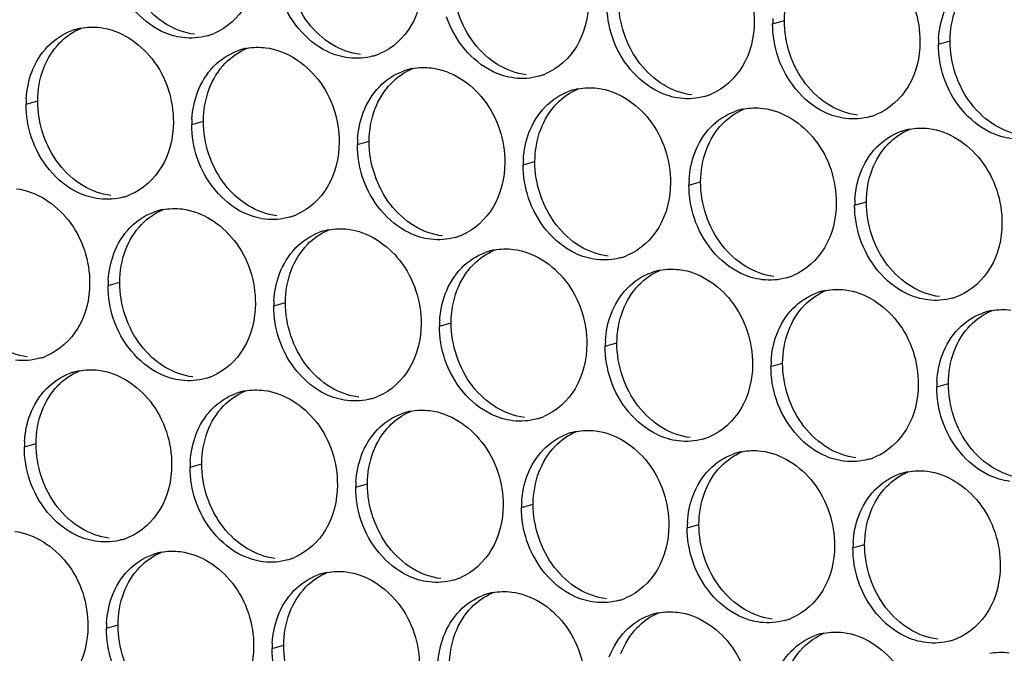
# Paper-space layout '45651_1_3' of a CAD drawing. Header units: millimetres. Extents: x -231 to 594, y 0 to 420.
# Tile 214 of 247: x 121 to 130, y 261 to 267. Entities that reach past the tile are written whole.
import ezdxf

# ---------------------------------------------------------------- set-up
doc = ezdxf.new("R2010")
doc.units = ezdxf.units.MM
doc.header["$LTSCALE"] = 32.67
doc.layers.add('02___PRT_ALL_AXES', color=7, linetype='CONTINUOUS')

psp = doc.layouts.new('45651_1_3')

# ---------------------------------------------------------------- linework, layer by layer
at = {"layer": '02___PRT_ALL_AXES', "color": 7, "linetype": 'CONTINUOUS'}
for p, q in [((127.8088, 266.8326), (127.916, 266.8633)), ((129.3284, 266.6471), (129.4356, 266.6778)), ((120.9629, 266.0948), (121.0701, 266.1255)), ((122.4825, 265.9093), (122.5897, 265.94)), ((124.0021, 265.7239), (124.1093, 265.7545)), ((125.5216, 265.5384), (125.6288, 265.5691)), ((127.0412, 265.3529), (127.1484, 265.3836)), ((128.5608, 265.1674), (128.668, 265.1981)), ((121.7149, 264.4296), (121.8221, 264.4603)), ((123.2345, 264.2441), (123.3417, 264.2748)), ((124.7541, 264.0587), (124.8613, 264.0893)), ((126.2737, 263.8732), (126.3809, 263.9039)), ((127.7933, 263.6877), (127.9004, 263.7184)), ((129.3128, 263.5022), (129.42, 263.5329)), ((120.9474, 262.9499), (121.0545, 262.9806)), ((122.4669, 262.7644), (122.5741, 262.7951)), ((123.9865, 262.579), (124.0937, 262.6096)), ((125.5061, 262.3935), (125.6133, 262.4242)), ((127.0257, 262.208), (127.1329, 262.2387)), ((128.5453, 262.0225), (128.6525, 262.0532)), ((121.6994, 261.2847), (121.8066, 261.3154)), ((123.219, 261.0993), (123.3262, 261.1299))]:
    psp.add_line(p, q, dxfattribs=at)
at = {"layer": '02___PRT_ALL_AXES', "color": 3, "linetype": 'CONTINUOUS'}
for centre, radius, start, end in [((128.7006, 266.8282), 0.8918, 176.51802, 179.71686), ((121.5683, 266.2558), 0.5467, 105.94061, 109.76751), ((121.5697, 266.2508), 0.5519, 100.97724, 105.93831), ((122.4758, 267.2487), 0.5467, 285.94061, 289.76751), ((122.4753, 267.25), 0.5481, 289.77289, 292.73686), ((130.2202, 266.6427), 0.8918, 176.51802, 179.71686), ((123.0893, 266.0653), 0.5519, 100.97724, 105.93831), ((123.0879, 266.0703), 0.5467, 105.94061, 109.76751), ((123.9954, 267.0632), 0.5467, 285.94061, 289.76751), ((123.9948, 267.0645), 0.5481, 289.77289, 292.73686), ((124.6089, 265.8798), 0.5519, 100.97724, 105.93831), ((124.6075, 265.8848), 0.5467, 105.94061, 109.76751), ((125.515, 266.8777), 0.5467, 285.94061, 289.76751), ((125.5144, 266.879), 0.5481, 289.77289, 292.73686), ((126.1271, 265.6994), 0.5467, 105.94061, 109.76751), ((126.1285, 265.6943), 0.5519, 100.97724, 105.93831), ((127.0345, 266.6922), 0.5467, 285.94061, 289.76751), ((127.034, 266.6935), 0.5481, 289.77289, 292.73686), ((121.8547, 266.0904), 0.8918, 176.51802, 179.71686), ((127.6466, 265.5139), 0.5467, 105.94061, 109.76751), ((127.6481, 265.5089), 0.5519, 100.97724, 105.93831), ((128.5541, 266.5067), 0.5467, 285.94061, 289.76751), ((128.5536, 266.5081), 0.5481, 289.77289, 292.73686), ((123.3743, 265.9049), 0.8918, 176.51802, 179.71686), ((129.1662, 265.3284), 0.5467, 105.94061, 109.76751), ((129.1676, 265.3234), 0.5519, 100.97724, 105.93831), ((124.8939, 265.7194), 0.8918, 176.51802, 179.71686), ((126.4135, 265.534), 0.8918, 176.51802, 179.71686), ((127.9331, 265.3485), 0.8918, 176.51802, 179.71686), ((121.7082, 265.7689), 0.5467, 285.94061, 289.76751), ((121.7077, 265.7703), 0.5481, 289.77289, 292.73686), ((129.4526, 265.163), 0.8918, 176.51802, 179.71686), ((122.3203, 264.5906), 0.5467, 105.94061, 109.76751), ((122.3217, 264.5856), 0.5519, 100.97724, 105.93831), ((123.2278, 265.5835), 0.5467, 285.94061, 289.76751), ((123.2273, 265.5848), 0.5481, 289.77289, 292.73686), ((123.8399, 264.4051), 0.5467, 105.94061, 109.76751), ((123.8413, 264.4001), 0.5519, 100.97724, 105.93831), ((124.7469, 265.3993), 0.5481, 289.77289, 292.73686), ((124.7474, 265.398), 0.5467, 285.94061, 289.76751), ((125.3595, 264.2197), 0.5467, 105.94061, 109.76751), ((125.3609, 264.2146), 0.5519, 100.97724, 105.93831), ((126.2665, 265.2138), 0.5481, 289.77289, 292.73686), ((126.267, 265.2125), 0.5467, 285.94061, 289.76751), ((126.8791, 264.0342), 0.5467, 105.94061, 109.76751), ((126.8805, 264.0292), 0.5519, 100.97724, 105.93831), ((122.6067, 264.4252), 0.8918, 176.51802, 179.71686), ((127.7866, 265.027), 0.5467, 285.94061, 289.76751), ((127.786, 265.0284), 0.5481, 289.77289, 292.73686), ((128.3987, 263.8487), 0.5467, 105.94061, 109.76751), ((128.4001, 263.8437), 0.5519, 100.97724, 105.93831), ((124.1263, 264.2397), 0.8918, 176.51802, 179.71686), ((129.3061, 264.8416), 0.5467, 285.94061, 289.76751), ((129.3056, 264.8429), 0.5481, 289.77289, 292.73686), ((129.9182, 263.6632), 0.5467, 105.94061, 109.76751), ((129.9197, 263.6582), 0.5519, 100.97724, 105.93831), ((125.6459, 264.0543), 0.8918, 176.51802, 179.71686), ((127.1655, 263.8688), 0.8918, 176.51802, 179.71686), ((120.9407, 264.2892), 0.5467, 285.94061, 289.76751), ((120.9401, 264.2906), 0.5481, 289.77289, 292.73686), ((128.6851, 263.6833), 0.8918, 176.51802, 179.71686), ((121.5528, 263.1109), 0.5467, 105.94061, 109.76751), ((121.5542, 263.1059), 0.5519, 100.97724, 105.93831), ((122.4602, 264.1038), 0.5467, 285.94061, 289.76751), ((122.4597, 264.1051), 0.5481, 289.77289, 292.73686), ((130.2047, 263.4978), 0.8918, 176.51802, 179.71686), ((123.0723, 262.9254), 0.5467, 105.94061, 109.76751), ((123.0738, 262.9204), 0.5519, 100.97724, 105.93831), ((123.9798, 263.9183), 0.5467, 285.94061, 289.76751), ((123.9793, 263.9196), 0.5481, 289.77289, 292.73686), ((124.5919, 262.74), 0.5467, 105.94061, 109.76751), ((124.5933, 262.7349), 0.5519, 100.97724, 105.93831), ((125.4994, 263.7328), 0.5467, 285.94061, 289.76751), ((125.4989, 263.7341), 0.5481, 289.77289, 292.73686), ((126.1115, 262.5545), 0.5467, 105.94061, 109.76751), ((126.1129, 262.5494), 0.5519, 100.97724, 105.93831), ((121.8392, 262.9455), 0.8918, 176.51802, 179.71686), ((127.019, 263.5473), 0.5467, 285.94061, 289.76751), ((127.0185, 263.5486), 0.5481, 289.77289, 292.73686), ((127.6325, 262.364), 0.5519, 100.97724, 105.93831), ((123.3588, 262.76), 0.8918, 176.51802, 179.71686), ((127.6311, 262.369), 0.5467, 105.94061, 109.76751), ((128.5386, 263.3619), 0.5467, 285.94061, 289.76751), ((128.5381, 263.3632), 0.5481, 289.77289, 292.73686), ((129.1521, 262.1785), 0.5519, 100.97724, 105.93831), ((124.8783, 262.5746), 0.8918, 176.51802, 179.71686), ((129.1507, 262.1835), 0.5467, 105.94061, 109.76751), ((126.3979, 262.3891), 0.8918, 176.51802, 179.71686), ((127.9175, 262.2036), 0.8918, 176.51802, 179.71686), ((121.6927, 262.6241), 0.5467, 285.94061, 289.76751), ((121.6922, 262.6254), 0.5481, 289.77289, 292.73686), ((129.4371, 262.0181), 0.8918, 176.51802, 179.71686), ((122.3048, 261.4457), 0.5467, 105.94061, 109.76751), ((122.3062, 261.4407), 0.5519, 100.97724, 105.93831), ((123.2123, 262.4386), 0.5467, 285.94061, 289.76751), ((123.2117, 262.4399), 0.5481, 289.77289, 292.73686), ((123.8244, 261.2602), 0.5467, 105.94061, 109.76751), ((123.8258, 261.2552), 0.5519, 100.97724, 105.93831), ((124.7319, 262.2531), 0.5467, 285.94061, 289.76751), ((124.7313, 262.2544), 0.5481, 289.77289, 292.73686), ((125.3439, 261.0748), 0.5467, 105.94061, 109.76751), ((125.3454, 261.0697), 0.5519, 100.97724, 105.93831), ((126.2514, 262.0676), 0.5467, 285.94061, 289.76751), ((126.2509, 262.0689), 0.5481, 289.77289, 292.73686), ((126.8635, 260.8893), 0.5467, 105.94061, 109.76751), ((126.8649, 260.8843), 0.5519, 100.97724, 105.93831), ((127.771, 261.8821), 0.5467, 285.94061, 289.76751), ((127.7705, 261.8835), 0.5481, 289.77289, 292.73686), ((122.5912, 261.2803), 0.8918, 176.51802, 179.71686), ((128.3831, 260.7038), 0.5467, 105.94061, 109.76751), ((128.3845, 260.6988), 0.5519, 100.97724, 105.93831), ((129.2901, 261.698), 0.5481, 289.77289, 292.73686), ((124.1108, 261.0948), 0.8918, 176.51802, 179.71686), ((129.2906, 261.6967), 0.5467, 285.94061, 289.76751)]:
    psp.add_arc(centre, radius, start, end, dxfattribs=at)
for points, knots in [([(126.9685, 267.7219), (127.1528, 267.6994), (127.5161, 267.4583), (127.641, 267.0572), (127.64, 266.8532)], [0, 0, 0, 0, 0.476473, 1, 1, 1, 1]), ([(128.4881, 267.5364), (128.6724, 267.5139), (129.0357, 267.2728), (129.1605, 266.8717), (129.1595, 266.6677)], [0, 0, 0, 0, 0.476473, 1, 1, 1, 1]), ([(123.0812, 267.4096), (123.0805, 267.2683), (123.0175, 266.9921), (122.805, 266.7938), (122.6871, 266.7444)], [0, 0, 0, 0, 0.525086, 1, 1, 1, 1]), ([(122.4019, 266.7059), (122.3344, 266.7141), (122.054, 266.798), (121.8503, 267.059), (121.7804, 267.2674)], [0, 0, 0, 0, 0.236458, 1, 1, 1, 1]), ([(124.6008, 267.2242), (124.6001, 267.0829), (124.5371, 266.8067), (124.3246, 266.6083), (124.2067, 266.559)], [0, 0, 0, 0, 0.525086, 1, 1, 1, 1]), ([(123.9215, 266.5204), (123.854, 266.5286), (123.5736, 266.6125), (123.3699, 266.8735), (123.3, 267.0819)], [0, 0, 0, 0, 0.236458, 1, 1, 1, 1]), ([(126.1204, 267.0387), (126.1197, 266.8974), (126.0567, 266.6212), (125.8442, 266.4229), (125.7263, 266.3735)], [0, 0, 0, 0, 0.525086, 1, 1, 1, 1]), ([(125.4411, 266.3349), (125.3735, 266.3432), (125.0932, 266.427), (124.8895, 266.688), (124.8195, 266.8964)], [0, 0, 0, 0, 0.236458, 1, 1, 1, 1]), ([(121.6422, 266.7986), (121.8265, 266.7761), (122.1898, 266.535), (122.3146, 266.1339), (122.3136, 265.9299)], [0, 0, 0, 0, 0.476473, 1, 1, 1, 1]), ([(127.64, 266.8532), (127.6393, 266.7119), (127.5763, 266.4357), (127.3637, 266.2374), (127.2459, 266.188)], [0, 0, 0, 0, 0.525086, 1, 1, 1, 1]), ([(126.9607, 266.1494), (126.8931, 266.1577), (126.6127, 266.2415), (126.4091, 266.5025), (126.3391, 266.7109)], [0, 0, 0, 0, 0.236458, 1, 1, 1, 1]), ([(123.1617, 266.6131), (123.346, 266.5906), (123.7094, 266.3495), (123.8342, 265.9485), (123.8332, 265.7445)], [0, 0, 0, 0, 0.476473, 1, 1, 1, 1]), ([(129.1595, 266.6677), (129.1588, 266.5264), (129.0959, 266.2502), (128.8833, 266.0519), (128.7655, 266.0025)], [0, 0, 0, 0, 0.525086, 1, 1, 1, 1]), ([(128.4803, 265.9639), (128.4127, 265.9722), (128.1323, 266.056), (127.9287, 266.3171), (127.8587, 266.5255)], [0, 0, 0, 0, 0.236458, 1, 1, 1, 1]), ([(124.6813, 266.4276), (124.8656, 266.4051), (125.229, 266.164), (125.3538, 265.763), (125.3528, 265.559)], [0, 0, 0, 0, 0.476473, 1, 1, 1, 1]), ([(129.9999, 265.7785), (129.9323, 265.7867), (129.6519, 265.8706), (129.4483, 266.1316), (129.3783, 266.34)], [0, 0, 0, 0, 0.236458, 1, 1, 1, 1]), ([(126.2009, 266.2422), (126.3852, 266.2197), (126.7486, 265.9786), (126.8734, 265.5775), (126.8724, 265.3735)], [0, 0, 0, 0, 0.476473, 1, 1, 1, 1]), ([(127.7205, 266.0567), (127.9048, 266.0342), (128.2682, 265.7931), (128.393, 265.392), (128.392, 265.188)], [0, 0, 0, 0, 0.476473, 1, 1, 1, 1]), ([(122.3136, 265.9299), (122.3129, 265.7886), (122.25, 265.5124), (122.0374, 265.3141), (121.9196, 265.2647)], [0, 0, 0, 0, 0.525086, 1, 1, 1, 1]), ([(129.2401, 265.8712), (129.4244, 265.8487), (129.7878, 265.6076), (129.9126, 265.2066), (129.9116, 265.0026)], [0, 0, 0, 0, 0.476473, 1, 1, 1, 1]), ([(121.6344, 265.2261), (121.5668, 265.2344), (121.2864, 265.3182), (121.0828, 265.5793), (121.0128, 265.7877)], [0, 0, 0, 0, 0.236458, 1, 1, 1, 1]), ([(123.8332, 265.7445), (123.8325, 265.6032), (123.7695, 265.327), (123.557, 265.1286), (123.4391, 265.0793)], [0, 0, 0, 0, 0.525086, 1, 1, 1, 1]), ([(123.154, 265.0407), (123.0864, 265.0489), (122.806, 265.1328), (122.6024, 265.3938), (122.5324, 265.6022)], [0, 0, 0, 0, 0.236458, 1, 1, 1, 1]), ([(125.3528, 265.559), (125.3521, 265.4177), (125.2891, 265.1415), (125.0766, 264.9432), (124.9587, 264.8938)], [0, 0, 0, 0, 0.525086, 1, 1, 1, 1]), ([(124.6735, 264.8552), (124.606, 264.8634), (124.3256, 264.9473), (124.1219, 265.2083), (124.052, 265.4167)], [0, 0, 0, 0, 0.236458, 1, 1, 1, 1]), ([(126.8724, 265.3735), (126.8717, 265.2322), (126.8087, 264.956), (126.5962, 264.7577), (126.4783, 264.7083)], [0, 0, 0, 0, 0.525086, 1, 1, 1, 1]), ([(120.8746, 265.3189), (121.0589, 265.2964), (121.4223, 265.0553), (121.5471, 264.6542), (121.5461, 264.4502)], [0, 0, 0, 0, 0.476473, 1, 1, 1, 1]), ([(126.1931, 264.6697), (126.1256, 264.678), (125.8452, 264.7618), (125.6415, 265.0228), (125.5716, 265.2312)], [0, 0, 0, 0, 0.236458, 1, 1, 1, 1]), ([(128.392, 265.188), (128.3913, 265.0467), (128.3283, 264.7705), (128.1158, 264.5722), (127.9979, 264.5228)], [0, 0, 0, 0, 0.525086, 1, 1, 1, 1]), ([(122.3942, 265.1334), (122.5785, 265.1109), (122.9419, 264.8698), (123.0667, 264.4688), (123.0657, 264.2648)], [0, 0, 0, 0, 0.476473, 1, 1, 1, 1]), ([(127.7127, 264.4842), (127.6451, 264.4925), (127.3648, 264.5763), (127.1611, 264.8373), (127.0912, 265.0457)], [0, 0, 0, 0, 0.236458, 1, 1, 1, 1]), ([(129.9116, 265.0026), (129.9109, 264.8613), (129.8479, 264.585), (129.6353, 264.3867), (129.5175, 264.3373)], [0, 0, 0, 0, 0.525086, 1, 1, 1, 1]), ([(123.9138, 264.9479), (124.0981, 264.9254), (124.4614, 264.6843), (124.5862, 264.2833), (124.5852, 264.0793)], [0, 0, 0, 0, 0.476473, 1, 1, 1, 1]), ([(129.2323, 264.2988), (129.1647, 264.307), (128.8843, 264.3909), (128.6807, 264.6519), (128.6107, 264.8603)], [0, 0, 0, 0, 0.236458, 1, 1, 1, 1]), ([(125.4333, 264.7625), (125.6176, 264.74), (125.981, 264.4989), (126.1058, 264.0978), (126.1048, 263.8938)], [0, 0, 0, 0, 0.476473, 1, 1, 1, 1]), ([(126.9529, 264.577), (127.1372, 264.5545), (127.5006, 264.3134), (127.6254, 263.9123), (127.6244, 263.7083)], [0, 0, 0, 0, 0.476473, 1, 1, 1, 1]), ([(121.5461, 264.4502), (121.5454, 264.3089), (121.4824, 264.0327), (121.2699, 263.8344), (121.152, 263.785)], [0, 0, 0, 0, 0.525086, 1, 1, 1, 1]), ([(128.4725, 264.3915), (128.6568, 264.369), (129.0202, 264.1279), (129.145, 263.7268), (129.144, 263.5228)], [0, 0, 0, 0, 0.476473, 1, 1, 1, 1]), ([(123.0657, 264.2648), (123.065, 264.1235), (123.002, 263.8472), (122.7894, 263.6489), (122.6716, 263.5995)], [0, 0, 0, 0, 0.525086, 1, 1, 1, 1]), ([(122.3864, 263.561), (122.3188, 263.5692), (122.0384, 263.6531), (121.8348, 263.9141), (121.7648, 264.1225)], [0, 0, 0, 0, 0.236458, 1, 1, 1, 1]), ([(124.5852, 264.0793), (124.5845, 263.938), (124.5216, 263.6618), (124.309, 263.4635), (124.1912, 263.4141)], [0, 0, 0, 0, 0.525086, 1, 1, 1, 1]), ([(123.906, 263.3755), (123.8384, 263.3837), (123.558, 263.4676), (123.3544, 263.7286), (123.2844, 263.937)], [0, 0, 0, 0, 0.236458, 1, 1, 1, 1]), ([(126.1048, 263.8938), (126.1041, 263.7525), (126.0411, 263.4763), (125.8286, 263.278), (125.7107, 263.2286)], [0, 0, 0, 0, 0.525086, 1, 1, 1, 1]), ([(125.4256, 263.19), (125.358, 263.1983), (125.0776, 263.2821), (124.874, 263.5431), (124.804, 263.7515)], [0, 0, 0, 0, 0.236458, 1, 1, 1, 1]), ([(121.6266, 263.6537), (121.8109, 263.6312), (122.1743, 263.3901), (122.2991, 262.989), (122.2981, 262.785)], [0, 0, 0, 0, 0.476473, 1, 1, 1, 1]), ([(127.6244, 263.7083), (127.6237, 263.567), (127.5607, 263.2908), (127.3482, 263.0925), (127.2303, 263.0431)], [0, 0, 0, 0, 0.525086, 1, 1, 1, 1]), ([(126.9452, 263.0045), (126.8776, 263.0128), (126.5972, 263.0966), (126.3935, 263.3576), (126.3236, 263.566)], [0, 0, 0, 0, 0.236458, 1, 1, 1, 1]), ([(123.1462, 263.4682), (123.3305, 263.4457), (123.6939, 263.2046), (123.8187, 262.8036), (123.8177, 262.5996)], [0, 0, 0, 0, 0.476473, 1, 1, 1, 1]), ([(129.144, 263.5228), (129.1433, 263.3816), (129.0803, 263.1053), (128.8678, 262.907), (128.7499, 262.8576)], [0, 0, 0, 0, 0.525086, 1, 1, 1, 1]), ([(128.4647, 262.8191), (128.3972, 262.8273), (128.1168, 262.9112), (127.9131, 263.1722), (127.8432, 263.3806)], [0, 0, 0, 0, 0.236458, 1, 1, 1, 1]), ([(124.6658, 263.2828), (124.8501, 263.2603), (125.2135, 263.0191), (125.3383, 262.6181), (125.3373, 262.4141)], [0, 0, 0, 0, 0.476473, 1, 1, 1, 1]), ([(129.9843, 262.6336), (129.9167, 262.6418), (129.6364, 262.7257), (129.4327, 262.9867), (129.3628, 263.1951)], [0, 0, 0, 0, 0.236458, 1, 1, 1, 1]), ([(126.1854, 263.0973), (126.3697, 263.0748), (126.733, 262.8337), (126.8579, 262.4326), (126.8568, 262.2286)], [0, 0, 0, 0, 0.476473, 1, 1, 1, 1]), ([(127.7049, 262.9118), (127.8892, 262.8893), (128.2526, 262.6482), (128.3774, 262.2471), (128.3764, 262.0431)], [0, 0, 0, 0, 0.476473, 1, 1, 1, 1]), ([(122.2981, 262.785), (122.2974, 262.6438), (122.2344, 262.3675), (122.0219, 262.1692), (121.904, 262.1198)], [0, 0, 0, 0, 0.525086, 1, 1, 1, 1]), ([(129.2245, 262.7263), (129.4088, 262.7038), (129.7722, 262.4627), (129.897, 262.0617), (129.896, 261.8577)], [0, 0, 0, 0, 0.476473, 1, 1, 1, 1]), ([(121.6188, 262.0813), (121.5513, 262.0895), (121.2709, 262.1734), (121.0672, 262.4344), (120.9973, 262.6428)], [0, 0, 0, 0, 0.236458, 1, 1, 1, 1]), ([(123.8177, 262.5996), (123.817, 262.4583), (123.754, 262.1821), (123.5415, 261.9837), (123.4236, 261.9344)], [0, 0, 0, 0, 0.525086, 1, 1, 1, 1]), ([(123.1384, 261.8958), (123.0708, 261.904), (122.7905, 261.9879), (122.5868, 262.2489), (122.5169, 262.4573)], [0, 0, 0, 0, 0.236458, 1, 1, 1, 1]), ([(125.3373, 262.4141), (125.3366, 262.2728), (125.2736, 261.9966), (125.061, 261.7983), (124.9432, 261.7489)], [0, 0, 0, 0, 0.525086, 1, 1, 1, 1]), ([(124.658, 261.7103), (124.5904, 261.7186), (124.3101, 261.8024), (124.1064, 262.0634), (124.0364, 262.2718)], [0, 0, 0, 0, 0.236458, 1, 1, 1, 1]), ([(126.8568, 262.2286), (126.8561, 262.0873), (126.7932, 261.8111), (126.5806, 261.6128), (126.4628, 261.5634)], [0, 0, 0, 0, 0.525086, 1, 1, 1, 1]), ([(120.859, 262.174), (121.0433, 262.1515), (121.4067, 261.9104), (121.5315, 261.5093), (121.5305, 261.3053)], [0, 0, 0, 0, 0.476473, 1, 1, 1, 1]), ([(126.1776, 261.5248), (126.11, 261.5331), (125.8296, 261.6169), (125.626, 261.8779), (125.556, 262.0863)], [0, 0, 0, 0, 0.236458, 1, 1, 1, 1]), ([(128.3764, 262.0431), (128.3757, 261.9018), (128.3128, 261.6256), (128.1002, 261.4273), (127.9823, 261.3779)], [0, 0, 0, 0, 0.525086, 1, 1, 1, 1]), ([(122.3786, 261.9885), (122.5629, 261.966), (122.9263, 261.7249), (123.0511, 261.3239), (123.0501, 261.1199)], [0, 0, 0, 0, 0.476473, 1, 1, 1, 1]), ([(127.6972, 261.3394), (127.6296, 261.3476), (127.3492, 261.4315), (127.1456, 261.6925), (127.0756, 261.9009)], [0, 0, 0, 0, 0.236458, 1, 1, 1, 1]), ([(129.896, 261.8577), (129.8953, 261.7164), (129.8323, 261.4402), (129.6198, 261.2418), (129.5019, 261.1925)], [0, 0, 0, 0, 0.525086, 1, 1, 1, 1]), ([(123.8982, 261.803), (124.0825, 261.7805), (124.4459, 261.5394), (124.5707, 261.1384), (124.5697, 260.9344)], [0, 0, 0, 0, 0.476473, 1, 1, 1, 1]), ([(129.2168, 261.1539), (129.1492, 261.1621), (128.8688, 261.246), (128.6651, 261.507), (128.5952, 261.7154)], [0, 0, 0, 0, 0.236458, 1, 1, 1, 1]), ([(125.4178, 261.6176), (125.6021, 261.5951), (125.9655, 261.354), (126.0903, 260.9529), (126.0893, 260.7489)], [0, 0, 0, 0, 0.476473, 1, 1, 1, 1]), ([(126.9374, 261.4321), (127.1217, 261.4096), (127.4851, 261.1685), (127.6099, 260.7674), (127.6089, 260.5634)], [0, 0, 0, 0, 0.476473, 1, 1, 1, 1]), ([(121.5305, 261.3053), (121.5298, 261.164), (121.4669, 260.8878), (121.2543, 260.6895), (121.1364, 260.6401)], [0, 0, 0, 0, 0.525086, 1, 1, 1, 1]), ([(128.457, 261.2466), (128.6413, 261.2241), (129.0046, 260.983), (129.1295, 260.582), (129.1285, 260.378)], [0, 0, 0, 0, 0.476473, 1, 1, 1, 1]), ([(123.0501, 261.1199), (123.0494, 260.9786), (122.9864, 260.7024), (122.7739, 260.504), (122.656, 260.4547)], [0, 0, 0, 0, 0.525086, 1, 1, 1, 1])]:
    psp.add_open_spline(points, degree=3, knots=knots, dxfattribs=at)
at = {"layer": '02___PRT_ALL_AXES', "color": 7, "linetype": 'CONTINUOUS'}
for points in [[(123.5523, 266.8396), (123.4275, 267.001), (123.3562, 267.2157), (123.3572, 267.4197)], [(125.0719, 266.6541), (124.9471, 266.8155), (124.8758, 267.0302), (124.8768, 267.2342)], [(127.916, 266.8633), (127.9165, 266.9631), (127.9337, 267.0645), (127.9689, 267.1579)], [(122.251, 266.8279), (122.1671, 266.8787), (122.0927, 266.9475), (122.0327, 267.0251)], [(126.5915, 266.4687), (126.4667, 266.63), (126.3954, 266.8448), (126.3964, 267.0488)], [(129.4356, 266.6778), (129.4361, 266.7776), (129.4533, 266.879), (129.4885, 266.9724)], [(121.2707, 266.6573), (121.3251, 266.7136), (121.3919, 266.7604), (121.4642, 266.7907)], [(122.5091, 266.7365), (122.4185, 266.7476), (122.3291, 266.7806), (122.251, 266.8279)], [(123.7706, 266.6425), (123.6867, 266.6933), (123.6123, 266.7621), (123.5523, 266.8396)], [(128.1111, 266.2832), (127.9862, 266.4446), (127.915, 266.6593), (127.916, 266.8633)], [(121.123, 266.4201), (121.1558, 266.5072), (121.2059, 266.5903), (121.2707, 266.6573)], [(122.7902, 266.4718), (122.8447, 266.5282), (122.9115, 266.5749), (122.9838, 266.6052)], [(124.0287, 266.5511), (123.9381, 266.5621), (123.8486, 266.5951), (123.7706, 266.6425)], [(125.2902, 266.457), (125.2063, 266.5078), (125.1319, 266.5766), (125.0719, 266.6541)], [(129.6306, 266.0977), (129.5058, 266.2591), (129.4346, 266.4738), (129.4356, 266.6778)], [(122.6426, 266.2346), (122.6754, 266.3218), (122.7255, 266.4048), (122.7902, 266.4718)], [(125.5483, 266.3656), (125.4577, 266.3766), (125.3682, 266.4097), (125.2902, 266.457)], [(126.8097, 266.2715), (126.7259, 266.3223), (126.6515, 266.3911), (126.5915, 266.4687)], [(121.0701, 266.1255), (121.0706, 266.2253), (121.0878, 266.3267), (121.123, 266.4201)], [(124.3098, 266.2863), (124.3643, 266.3427), (124.4311, 266.3895), (124.5033, 266.4197)], [(124.1622, 266.0491), (124.195, 266.1363), (124.2451, 266.2193), (124.3098, 266.2863)], [(127.0679, 266.1801), (126.9773, 266.1912), (126.8878, 266.2242), (126.8097, 266.2715)], [(128.3293, 266.086), (128.2455, 266.1368), (128.171, 266.2056), (128.1111, 266.2832)], [(122.5897, 265.94), (122.5902, 266.0398), (122.6074, 266.1412), (122.6426, 266.2346)], [(125.8294, 266.1009), (125.8838, 266.1572), (125.9507, 266.204), (126.0229, 266.2343)], [(121.2652, 265.5454), (121.1403, 265.7068), (121.0691, 265.9215), (121.0701, 266.1255)], [(125.6817, 265.8637), (125.7146, 265.9508), (125.7647, 266.0339), (125.8294, 266.1009)], [(128.5875, 265.9946), (128.4969, 266.0057), (128.4074, 266.0387), (128.3293, 266.086)], [(129.8489, 265.9005), (129.765, 265.9513), (129.6906, 266.0202), (129.6306, 266.0977)], [(124.1093, 265.7545), (124.1098, 265.8543), (124.127, 265.9558), (124.1622, 266.0491)], [(127.349, 265.9154), (127.4034, 265.9717), (127.4702, 266.0185), (127.5425, 266.0488)], [(122.7847, 265.3599), (122.6599, 265.5213), (122.5887, 265.736), (122.5897, 265.94)], [(127.2013, 265.6782), (127.2341, 265.7653), (127.2843, 265.8484), (127.349, 265.9154)], [(130.1071, 265.8092), (130.0164, 265.8202), (129.927, 265.8532), (129.8489, 265.9005)], [(125.6288, 265.5691), (125.6293, 265.6688), (125.6466, 265.7703), (125.6817, 265.8637)], [(128.8686, 265.7299), (128.923, 265.7863), (128.9898, 265.833), (129.0621, 265.8633)], [(124.3043, 265.1744), (124.1795, 265.3358), (124.1083, 265.5505), (124.1093, 265.7545)], [(128.7209, 265.4927), (128.7537, 265.5799), (128.8039, 265.6629), (128.8686, 265.7299)], [(127.1484, 265.3836), (127.1489, 265.4833), (127.1662, 265.5848), (127.2013, 265.6782)], [(121.4834, 265.3482), (121.3996, 265.399), (121.3251, 265.4678), (121.2652, 265.5454)], [(125.8239, 264.989), (125.6991, 265.1503), (125.6278, 265.3651), (125.6288, 265.5691)], [(128.668, 265.1981), (128.6685, 265.2979), (128.6858, 265.3993), (128.7209, 265.4927)], [(121.7416, 265.2568), (121.651, 265.2679), (121.5615, 265.3009), (121.4834, 265.3482)], [(123.003, 265.1627), (122.9191, 265.2135), (122.8447, 265.2824), (122.7847, 265.3599)], [(127.3435, 264.8035), (127.2187, 264.9649), (127.1474, 265.1796), (127.1484, 265.3836)], [(123.2612, 265.0714), (123.1705, 265.0824), (123.0811, 265.1154), (123.003, 265.1627)], [(124.5226, 264.9773), (124.4387, 265.0281), (124.3643, 265.0969), (124.3043, 265.1744)], [(128.8631, 264.618), (128.7383, 264.7794), (128.667, 264.9941), (128.668, 265.1981)], [(122.0227, 264.9921), (122.0771, 265.0485), (122.1439, 265.0952), (122.2162, 265.1255)], [(121.875, 264.7549), (121.9078, 264.8421), (121.958, 264.9251), (122.0227, 264.9921)], [(124.7807, 264.8859), (124.6901, 264.8969), (124.6007, 264.93), (124.5226, 264.9773)], [(126.0422, 264.7918), (125.9583, 264.8426), (125.8839, 264.9114), (125.8239, 264.989)], [(123.5423, 264.8066), (123.5967, 264.863), (123.6635, 264.9098), (123.7358, 264.94)], [(123.3946, 264.5694), (123.4274, 264.6566), (123.4776, 264.7396), (123.5423, 264.8066)], [(127.5618, 264.6063), (127.4779, 264.6571), (127.4035, 264.7259), (127.3435, 264.8035)], [(121.8221, 264.4603), (121.8226, 264.5601), (121.8399, 264.6615), (121.875, 264.7549)], [(125.0618, 264.6211), (125.1163, 264.6775), (125.1831, 264.7243), (125.2554, 264.7546)], [(126.3003, 264.7004), (126.2097, 264.7115), (126.1202, 264.7445), (126.0422, 264.7918)], [(124.9142, 264.3839), (124.947, 264.4711), (124.9971, 264.5542), (125.0618, 264.6211)], [(129.0813, 264.4208), (128.9975, 264.4716), (128.9231, 264.5405), (128.8631, 264.618)], [(123.3417, 264.2748), (123.3422, 264.3746), (123.3594, 264.476), (123.3946, 264.5694)], [(126.5814, 264.4357), (126.6359, 264.492), (126.7027, 264.5388), (126.7749, 264.5691)], [(127.8199, 264.5149), (127.7293, 264.526), (127.6398, 264.559), (127.5618, 264.6063)], [(122.0172, 263.8802), (121.8924, 264.0416), (121.8211, 264.2563), (121.8221, 264.4603)], [(126.4338, 264.1985), (126.4666, 264.2856), (126.5167, 264.3687), (126.5814, 264.4357)], [(124.8613, 264.0893), (124.8618, 264.1891), (124.879, 264.2906), (124.9142, 264.3839)], [(128.101, 264.2502), (128.1554, 264.3066), (128.2223, 264.3533), (128.2945, 264.3836)], [(129.3395, 264.3294), (129.2489, 264.3405), (129.1594, 264.3735), (129.0813, 264.4208)], [(123.5368, 263.6947), (123.4119, 263.8561), (123.3407, 264.0708), (123.3417, 264.2748)], [(126.3809, 263.9039), (126.3814, 264.0036), (126.3986, 264.1051), (126.4338, 264.1985)], [(127.9533, 264.013), (127.9862, 264.1002), (128.0363, 264.1832), (128.101, 264.2502)], [(129.6206, 264.0647), (129.675, 264.1211), (129.7419, 264.1678), (129.8141, 264.1981)], [(125.0563, 263.5093), (124.9315, 263.6706), (124.8603, 263.8853), (124.8613, 264.0893)], [(127.9004, 263.7184), (127.9009, 263.8182), (127.9182, 263.9196), (127.9533, 264.013)], [(129.4729, 263.8275), (129.5057, 263.9147), (129.5559, 263.9977), (129.6206, 264.0647)], [(126.5759, 263.3238), (126.4511, 263.4851), (126.3799, 263.6999), (126.3809, 263.9039)], [(120.974, 263.7771), (120.8834, 263.7882), (120.7939, 263.8212), (120.7159, 263.8685)], [(122.2354, 263.683), (122.1516, 263.7338), (122.0772, 263.8027), (122.0172, 263.8802)], [(129.42, 263.5329), (129.4205, 263.6327), (129.4378, 263.7341), (129.4729, 263.8275)], [(128.0955, 263.1383), (127.9707, 263.2997), (127.8994, 263.5144), (127.9004, 263.7184)], [(121.2551, 263.5124), (121.3095, 263.5687), (121.3764, 263.6155), (121.4486, 263.6458)], [(122.4936, 263.5916), (122.403, 263.6027), (122.3135, 263.6357), (122.2354, 263.683)], [(123.755, 263.4976), (123.6712, 263.5484), (123.5967, 263.6172), (123.5368, 263.6947)], [(129.6151, 262.9528), (129.4903, 263.1142), (129.419, 263.3289), (129.42, 263.5329)], [(121.1074, 263.2752), (121.1403, 263.3624), (121.1904, 263.4454), (121.2551, 263.5124)], [(122.7747, 263.3269), (122.8291, 263.3833), (122.896, 263.43), (122.9682, 263.4603)], [(124.0132, 263.4062), (123.9226, 263.4172), (123.8331, 263.4503), (123.755, 263.4976)], [(125.2746, 263.3121), (125.1908, 263.3629), (125.1163, 263.4317), (125.0563, 263.5093)], [(121.0545, 262.9806), (121.055, 263.0804), (121.0723, 263.1818), (121.1074, 263.2752)], [(122.627, 263.0897), (122.6598, 263.1769), (122.71, 263.2599), (122.7747, 263.3269)], [(124.2943, 263.1414), (124.3487, 263.1978), (124.4155, 263.2446), (124.4878, 263.2748)], [(125.5328, 263.2207), (125.4422, 263.2318), (125.3527, 263.2648), (125.2746, 263.3121)], [(126.7942, 263.1266), (126.7103, 263.1774), (126.6359, 263.2462), (126.5759, 263.3238)], [(122.5741, 262.7951), (122.5746, 262.8949), (122.5919, 262.9963), (122.627, 263.0897)], [(124.1466, 262.9042), (124.1794, 262.9914), (124.2296, 263.0744), (124.2943, 263.1414)], [(125.8139, 262.956), (125.8683, 263.0123), (125.9351, 263.0591), (126.0074, 263.0894)], [(127.0523, 263.0352), (126.9617, 263.0463), (126.8723, 263.0793), (126.7942, 263.1266)], [(128.3138, 262.9411), (128.2299, 262.9919), (128.1555, 263.0608), (128.0955, 263.1383)], [(121.2496, 262.4005), (121.1248, 262.5619), (121.0535, 262.7766), (121.0545, 262.9806)], [(124.0937, 262.6096), (124.0942, 262.7094), (124.1115, 262.8109), (124.1466, 262.9042)], [(125.6662, 262.7188), (125.699, 262.8059), (125.7492, 262.889), (125.8139, 262.956)], [(127.3334, 262.7705), (127.3879, 262.8268), (127.4547, 262.8736), (127.527, 262.9039)], [(128.5719, 262.8497), (128.4813, 262.8608), (128.3919, 262.8938), (128.3138, 262.9411)], [(129.8334, 262.7557), (129.7495, 262.8065), (129.6751, 262.8753), (129.6151, 262.9528)], [(122.7692, 262.215), (122.6444, 262.3764), (122.5731, 262.5911), (122.5741, 262.7951)], [(125.6133, 262.4242), (125.6138, 262.5239), (125.631, 262.6254), (125.6662, 262.7188)], [(127.1858, 262.5333), (127.2186, 262.6205), (127.2687, 262.7035), (127.3334, 262.7705)], [(130.0915, 262.6643), (130.0009, 262.6753), (129.9114, 262.7084), (129.8334, 262.7557)], [(128.853, 262.585), (128.9075, 262.6414), (128.9743, 262.6881), (129.0466, 262.7184)], [(124.2888, 262.0296), (124.164, 262.1909), (124.0927, 262.4056), (124.0937, 262.6096)], [(128.7054, 262.3478), (128.7382, 262.435), (128.7883, 262.518), (128.853, 262.585)], [(127.1329, 262.2387), (127.1334, 262.3385), (127.1506, 262.4399), (127.1858, 262.5333)], [(121.4679, 262.2033), (121.384, 262.2541), (121.3096, 262.323), (121.2496, 262.4005)], [(125.8084, 261.8441), (125.6836, 262.0054), (125.6123, 262.2202), (125.6133, 262.4242)], [(128.6525, 262.0532), (128.653, 262.153), (128.6702, 262.2544), (128.7054, 262.3478)], [(121.726, 262.1119), (121.6354, 262.123), (121.546, 262.156), (121.4679, 262.2033)], [(122.9875, 262.0179), (122.9036, 262.0687), (122.8292, 262.1375), (122.7692, 262.215)], [(127.3279, 261.6586), (127.2031, 261.82), (127.1319, 262.0347), (127.1329, 262.2387)], [(123.2456, 261.9265), (123.155, 261.9375), (123.0655, 261.9706), (122.9875, 262.0179)], [(124.507, 261.8324), (124.4232, 261.8832), (124.3488, 261.952), (124.2888, 262.0296)], [(128.8475, 261.4731), (128.7227, 261.6345), (128.6515, 261.8492), (128.6525, 262.0532)], [(122.0071, 261.8472), (122.0616, 261.9036), (122.1284, 261.9503), (122.2007, 261.9806)], [(121.8595, 261.61), (121.8923, 261.6972), (121.9424, 261.7802), (122.0071, 261.8472)], [(124.7652, 261.741), (124.6746, 261.752), (124.5851, 261.7851), (124.507, 261.8324)], [(126.0266, 261.6469), (125.9428, 261.6977), (125.8684, 261.7665), (125.8084, 261.8441)], [(123.5267, 261.6617), (123.5811, 261.7181), (123.648, 261.7649), (123.7202, 261.7951)], [(123.3791, 261.4245), (123.4119, 261.5117), (123.462, 261.5947), (123.5267, 261.6617)], [(126.2848, 261.5555), (126.1942, 261.5666), (126.1047, 261.5996), (126.0266, 261.6469)], [(127.5462, 261.4614), (127.4624, 261.5122), (127.3879, 261.581), (127.3279, 261.6586)], [(121.8066, 261.3154), (121.8071, 261.4152), (121.8243, 261.5166), (121.8595, 261.61)], [(125.0463, 261.4763), (125.1007, 261.5326), (125.1676, 261.5794), (125.2398, 261.6097)], [(124.8986, 261.2391), (124.9314, 261.3262), (124.9816, 261.4093), (125.0463, 261.4763)], [(127.8044, 261.37), (127.7138, 261.3811), (127.6243, 261.4141), (127.5462, 261.4614)], [(129.0658, 261.2759), (128.9819, 261.3268), (128.9075, 261.3956), (128.8475, 261.4731)], [(123.3262, 261.1299), (123.3266, 261.2297), (123.3439, 261.3312), (123.3791, 261.4245)], [(126.5659, 261.2908), (126.6203, 261.3471), (126.6871, 261.3939), (126.7594, 261.4242)], [(122.0016, 260.7353), (121.8768, 260.8967), (121.8056, 261.1114), (121.8066, 261.3154)], [(126.4182, 261.0536), (126.451, 261.1407), (126.5012, 261.2238), (126.5659, 261.2908)], [(129.324, 261.1846), (129.2333, 261.1956), (129.1439, 261.2286), (129.0658, 261.2759)], [(124.8457, 260.9445), (124.8462, 261.0442), (124.8635, 261.1457), (124.8986, 261.2391)], [(128.0855, 261.1053), (128.1399, 261.1617), (128.2067, 261.2084), (128.279, 261.2387)], [(123.5212, 260.5498), (123.3964, 260.7112), (123.3251, 260.9259), (123.3262, 261.1299)], [(127.9378, 260.8681), (127.9706, 260.9553), (128.0208, 261.0383), (128.0855, 261.1053)]]:
    psp.add_open_spline(points, degree=3, dxfattribs=at)
at = {"layer": '02___PRT_ALL_AXES', "color": 3, "linetype": 'CONTINUOUS'}
for points in [[(126.3391, 266.7109), (126.3061, 266.8093), (126.2887, 266.9144), (126.2892, 267.0181)], [(129.33, 266.6969), (129.3351, 266.7801), (129.3519, 266.8637), (129.3813, 266.9417)], [(121.4646, 266.7926), (121.5227, 266.8039), (121.5834, 266.8058), (121.6422, 266.7986)], [(127.8587, 266.5255), (127.8257, 266.6238), (127.8083, 266.7289), (127.8088, 266.8326)], [(121.1635, 266.6266), (121.2243, 266.6896), (121.301, 266.7407), (121.3834, 266.7703)], [(122.6259, 266.723), (122.5539, 266.7024), (122.4763, 266.6968), (122.4019, 266.7059)], [(121.0158, 266.3894), (121.0486, 266.4766), (121.0988, 266.5596), (121.1635, 266.6266)], [(122.9842, 266.6071), (123.0423, 266.6184), (123.103, 266.6203), (123.1617, 266.6131)], [(129.3783, 266.34), (129.3453, 266.4383), (129.3279, 266.5434), (129.3284, 266.6471)], [(122.683, 266.4411), (122.7439, 266.5041), (122.8206, 266.5552), (122.903, 266.5848)], [(124.1455, 266.5375), (124.0735, 266.5169), (123.9959, 266.5113), (123.9215, 266.5204)], [(122.5354, 266.2039), (122.5682, 266.2911), (122.6183, 266.3741), (122.683, 266.4411)], [(124.5038, 266.4217), (124.5619, 266.4329), (124.6225, 266.4348), (124.6813, 266.4276)], [(120.9645, 266.1446), (120.9696, 266.2278), (120.9864, 266.3114), (121.0158, 266.3894)], [(124.2026, 266.2557), (124.2635, 266.3186), (124.3402, 266.3697), (124.4226, 266.3993)], [(125.6651, 266.352), (125.5931, 266.3314), (125.5154, 266.3258), (125.4411, 266.3349)], [(124.055, 266.0185), (124.0878, 266.1056), (124.1379, 266.1887), (124.2026, 266.2557)], [(126.0234, 266.2362), (126.0815, 266.2475), (126.1421, 266.2493), (126.2009, 266.2422)], [(122.4841, 265.9591), (122.4892, 266.0423), (122.506, 266.1259), (122.5354, 266.2039)], [(125.7222, 266.0702), (125.783, 266.1332), (125.8597, 266.1842), (125.9422, 266.2139)], [(127.1847, 266.1665), (127.1127, 266.146), (127.035, 266.1404), (126.9607, 266.1494)], [(121.0128, 265.7877), (120.9798, 265.886), (120.9624, 265.9911), (120.9629, 266.0948)], [(125.5745, 265.833), (125.6074, 265.9201), (125.6575, 266.0032), (125.7222, 266.0702)], [(127.543, 266.0507), (127.6011, 266.062), (127.6617, 266.0639), (127.7205, 266.0567)], [(124.0037, 265.7736), (124.0088, 265.8568), (124.0256, 265.9404), (124.055, 266.0185)], [(127.2418, 265.8847), (127.3026, 265.9477), (127.3793, 265.9988), (127.4617, 266.0284)], [(128.7043, 265.9811), (128.6323, 265.9605), (128.5546, 265.9549), (128.4803, 265.9639)], [(122.5324, 265.6022), (122.4994, 265.7005), (122.482, 265.8056), (122.4825, 265.9093)], [(127.0941, 265.6475), (127.1269, 265.7347), (127.1771, 265.8177), (127.2418, 265.8847)], [(125.5233, 265.5881), (125.5283, 265.6714), (125.5452, 265.7549), (125.5745, 265.833)], [(128.7614, 265.6992), (128.8222, 265.7622), (128.8989, 265.8133), (128.9813, 265.8429)], [(129.0625, 265.8652), (129.1207, 265.8765), (129.1813, 265.8784), (129.2401, 265.8712)], [(124.052, 265.4167), (124.019, 265.515), (124.0016, 265.6201), (124.0021, 265.7239)], [(128.6137, 265.462), (128.6465, 265.5492), (128.6967, 265.6322), (128.7614, 265.6992)], [(127.0429, 265.4027), (127.0479, 265.4859), (127.0648, 265.5695), (127.0941, 265.6475)], [(125.5716, 265.2312), (125.5386, 265.3296), (125.5211, 265.4347), (125.5216, 265.5384)], [(128.5625, 265.2172), (128.5675, 265.3004), (128.5843, 265.384), (128.6137, 265.462)], [(127.0912, 265.0457), (127.0581, 265.1441), (127.0407, 265.2492), (127.0412, 265.3529)], [(121.8584, 265.2433), (121.7864, 265.2227), (121.7087, 265.2171), (121.6344, 265.2261)], [(128.6107, 264.8603), (128.5777, 264.9586), (128.5603, 265.0637), (128.5608, 265.1674)], [(121.9155, 264.9614), (121.9763, 265.0244), (122.053, 265.0755), (122.1354, 265.1051)], [(122.2166, 265.1274), (122.2748, 265.1387), (122.3354, 265.1406), (122.3942, 265.1334)], [(123.378, 265.0578), (123.306, 265.0372), (123.2283, 265.0316), (123.154, 265.0407)], [(121.7678, 264.7242), (121.8006, 264.8114), (121.8508, 264.8944), (121.9155, 264.9614)], [(123.4351, 264.7759), (123.4959, 264.8389), (123.5726, 264.89), (123.655, 264.9196)], [(123.7362, 264.9419), (123.7943, 264.9532), (123.855, 264.9551), (123.9138, 264.9479)], [(124.8975, 264.8723), (124.8255, 264.8517), (124.7479, 264.8461), (124.6735, 264.8552)], [(121.7166, 264.4794), (121.7216, 264.5626), (121.7384, 264.6462), (121.7678, 264.7242)], [(123.2874, 264.5387), (123.3202, 264.6259), (123.3704, 264.709), (123.4351, 264.7759)], [(124.9546, 264.5905), (125.0155, 264.6535), (125.0922, 264.7045), (125.1746, 264.7342)], [(125.2558, 264.7565), (125.3139, 264.7677), (125.3746, 264.7696), (125.4333, 264.7625)], [(126.4171, 264.6868), (126.3451, 264.6663), (126.2675, 264.6606), (126.1931, 264.6697)], [(123.2361, 264.2939), (123.2412, 264.3771), (123.258, 264.4607), (123.2874, 264.5387)], [(124.807, 264.3533), (124.8398, 264.4404), (124.8899, 264.5235), (124.9546, 264.5905)], [(126.4742, 264.405), (126.5351, 264.468), (126.6118, 264.5191), (126.6942, 264.5487)], [(126.7754, 264.571), (126.8335, 264.5823), (126.8941, 264.5842), (126.9529, 264.577)], [(127.9367, 264.5014), (127.8647, 264.4808), (127.787, 264.4752), (127.7127, 264.4842)], [(121.7648, 264.1225), (121.7318, 264.2208), (121.7144, 264.3259), (121.7149, 264.4296)], [(124.7557, 264.1084), (124.7608, 264.1917), (124.7776, 264.2752), (124.807, 264.3533)], [(126.3266, 264.1678), (126.3594, 264.255), (126.4095, 264.338), (126.4742, 264.405)], [(127.9938, 264.2195), (128.0546, 264.2825), (128.1313, 264.3336), (128.2138, 264.3632)], [(128.295, 264.3855), (128.3531, 264.3968), (128.4137, 264.3987), (128.4725, 264.3915)], [(129.4563, 264.3159), (129.3843, 264.2953), (129.3066, 264.2897), (129.2323, 264.2988)], [(123.2844, 263.937), (123.2514, 264.0353), (123.234, 264.1404), (123.2345, 264.2441)], [(126.2753, 263.923), (126.2804, 264.0062), (126.2972, 264.0898), (126.3266, 264.1678)], [(127.8461, 263.9823), (127.879, 264.0695), (127.9291, 264.1525), (127.9938, 264.2195)], [(129.5134, 264.034), (129.5742, 264.097), (129.6509, 264.1481), (129.7333, 264.1777)], [(129.8146, 264.2), (129.8727, 264.2113), (129.9333, 264.2132), (129.9921, 264.206)], [(124.804, 263.7515), (124.771, 263.8499), (124.7536, 263.9549), (124.7541, 264.0587)], [(129.3657, 263.7968), (129.3985, 263.884), (129.4487, 263.967), (129.5134, 264.034)], [(127.7949, 263.7375), (127.8, 263.8207), (127.8168, 263.9043), (127.8461, 263.9823)], [(126.3236, 263.566), (126.2906, 263.6644), (126.2732, 263.7695), (126.2737, 263.8732)], [(121.0908, 263.7635), (121.0188, 263.743), (120.9411, 263.7374), (120.8668, 263.7464)], [(129.3145, 263.552), (129.3195, 263.6352), (129.3364, 263.7188), (129.3657, 263.7968)], [(121.1479, 263.4817), (121.2087, 263.5447), (121.2854, 263.5958), (121.3679, 263.6254)], [(121.4491, 263.6477), (121.5072, 263.659), (121.5678, 263.6609), (121.6266, 263.6537)], [(127.8432, 263.3806), (127.8102, 263.4789), (127.7927, 263.584), (127.7933, 263.6877)], [(122.6104, 263.5781), (122.5384, 263.5575), (122.4607, 263.5519), (122.3864, 263.561)], [(121.0002, 263.2445), (121.0331, 263.3317), (121.0832, 263.4147), (121.1479, 263.4817)], [(122.9687, 263.4622), (123.0268, 263.4735), (123.0874, 263.4754), (123.1462, 263.4682)], [(129.3628, 263.1951), (129.3298, 263.2934), (129.3123, 263.3985), (129.3128, 263.5022)], [(122.6675, 263.2962), (122.7283, 263.3592), (122.805, 263.4103), (122.8874, 263.4399)], [(124.13, 263.3926), (124.058, 263.372), (123.9803, 263.3664), (123.906, 263.3755)], [(122.5198, 263.059), (122.5526, 263.1462), (122.6028, 263.2292), (122.6675, 263.2962)], [(124.4882, 263.2768), (124.5464, 263.288), (124.607, 263.2899), (124.6658, 263.2828)], [(120.949, 262.9997), (120.9541, 263.0829), (120.9709, 263.1665), (121.0002, 263.2445)], [(124.1871, 263.1108), (124.2479, 263.1738), (124.3246, 263.2248), (124.407, 263.2544)], [(125.6496, 263.2071), (125.5776, 263.1866), (125.4999, 263.1809), (125.4256, 263.19)], [(124.0394, 262.8736), (124.0722, 262.9607), (124.1224, 263.0438), (124.1871, 263.1108)], [(126.0078, 263.0913), (126.066, 263.1026), (126.1266, 263.1044), (126.1854, 263.0973)], [(122.4686, 262.8142), (122.4736, 262.8974), (122.4905, 262.981), (122.5198, 263.059)], [(125.7067, 262.9253), (125.7675, 262.9883), (125.8442, 263.0394), (125.9266, 263.069)], [(127.1692, 263.0216), (127.0971, 263.0011), (127.0195, 262.9955), (126.9452, 263.0045)], [(120.9973, 262.6428), (120.9643, 262.7411), (120.9468, 262.8462), (120.9474, 262.9499)], [(125.559, 262.6881), (125.5918, 262.7752), (125.642, 262.8583), (125.7067, 262.9253)], [(127.5274, 262.9058), (127.5855, 262.9171), (127.6462, 262.919), (127.7049, 262.9118)], [(123.9882, 262.6287), (123.9932, 262.7119), (124.01, 262.7955), (124.0394, 262.8736)], [(127.2262, 262.7398), (127.2871, 262.8028), (127.3638, 262.8539), (127.4462, 262.8835)], [(128.6887, 262.8362), (128.6167, 262.8156), (128.5391, 262.81), (128.4647, 262.8191)], [(122.5169, 262.4573), (122.4839, 262.5556), (122.4664, 262.6607), (122.4669, 262.7644)], [(127.0786, 262.5026), (127.1114, 262.5898), (127.1615, 262.6728), (127.2262, 262.7398)], [(129.047, 262.7203), (129.1051, 262.7316), (129.1658, 262.7335), (129.2245, 262.7263)], [(125.5077, 262.4432), (125.5128, 262.5265), (125.5296, 262.61), (125.559, 262.6881)], [(128.7458, 262.5543), (128.8067, 262.6173), (128.8834, 262.6684), (128.9658, 262.698)], [(124.0364, 262.2718), (124.0034, 262.3701), (123.986, 262.4752), (123.9865, 262.579)], [(128.5982, 262.3171), (128.631, 262.4043), (128.6811, 262.4873), (128.7458, 262.5543)], [(127.0273, 262.2578), (127.0324, 262.341), (127.0492, 262.4246), (127.0786, 262.5026)], [(125.556, 262.0863), (125.523, 262.1847), (125.5056, 262.2898), (125.5061, 262.3935)], [(128.5469, 262.0723), (128.552, 262.1555), (128.5688, 262.2391), (128.5982, 262.3171)], [(127.0756, 261.9009), (127.0426, 261.9992), (127.0252, 262.1043), (127.0257, 262.208)], [(121.8428, 262.0984), (121.7708, 262.0778), (121.6932, 262.0722), (121.6188, 262.0813)], [(128.5952, 261.7154), (128.5622, 261.8137), (128.5448, 261.9188), (128.5453, 262.0225)], [(121.8999, 261.8165), (121.9608, 261.8795), (122.0375, 261.9306), (122.1199, 261.9602)], [(122.2011, 261.9825), (122.2592, 261.9938), (122.3199, 261.9957), (122.3786, 261.9885)], [(123.3624, 261.9129), (123.2904, 261.8923), (123.2128, 261.8867), (123.1384, 261.8958)], [(121.7523, 261.5793), (121.7851, 261.6665), (121.8352, 261.7495), (121.8999, 261.8165)], [(123.4195, 261.6311), (123.4804, 261.694), (123.5571, 261.7451), (123.6395, 261.7747)], [(123.7207, 261.7971), (123.7788, 261.8083), (123.8394, 261.8102), (123.8982, 261.803)], [(124.882, 261.7274), (124.81, 261.7068), (124.7323, 261.7012), (124.658, 261.7103)], [(121.701, 261.3345), (121.7061, 261.4177), (121.7229, 261.5013), (121.7523, 261.5793)], [(123.2719, 261.3939), (123.3047, 261.481), (123.3548, 261.5641), (123.4195, 261.6311)], [(124.9391, 261.4456), (124.9999, 261.5086), (125.0766, 261.5596), (125.159, 261.5893)], [(125.2403, 261.6116), (125.2984, 261.6229), (125.359, 261.6247), (125.4178, 261.6176)], [(126.4016, 261.5419), (126.3296, 261.5214), (126.2519, 261.5158), (126.1776, 261.5248)], [(123.2206, 261.149), (123.2257, 261.2322), (123.2425, 261.3158), (123.2719, 261.3939)], [(124.7914, 261.2084), (124.8242, 261.2955), (124.8744, 261.3786), (124.9391, 261.4456)], [(126.4587, 261.2601), (126.5195, 261.3231), (126.5962, 261.3742), (126.6786, 261.4038)], [(126.7598, 261.4261), (126.818, 261.4374), (126.8786, 261.4393), (126.9374, 261.4321)], [(121.7493, 260.9776), (121.7163, 261.0759), (121.6989, 261.181), (121.6994, 261.2847)], [(127.9212, 261.3565), (127.8492, 261.3359), (127.7715, 261.3303), (127.6972, 261.3394)], [(124.7402, 260.9635), (124.7452, 261.0468), (124.7621, 261.1303), (124.7914, 261.2084)], [(126.311, 261.0229), (126.3438, 261.1101), (126.394, 261.1931), (126.4587, 261.2601)], [(127.9783, 261.0746), (128.0391, 261.1376), (128.1158, 261.1887), (128.1982, 261.2183)], [(128.2794, 261.2406), (128.3376, 261.2519), (128.3982, 261.2538), (128.457, 261.2466)], [(123.2689, 260.7921), (123.2359, 260.8904), (123.2184, 260.9955), (123.219, 261.0993)], [(129.4408, 261.171), (129.3688, 261.1504), (129.2911, 261.1448), (129.2168, 261.1539)], [(127.8306, 260.8374), (127.8634, 260.9246), (127.9136, 261.0076), (127.9783, 261.0746)], [(129.799, 261.0551), (129.8571, 261.0664), (129.9178, 261.0683), (129.9765, 261.0611)]]:
    psp.add_open_spline(points, degree=3, dxfattribs=at)

doc.saveas('drawing.dxf')
